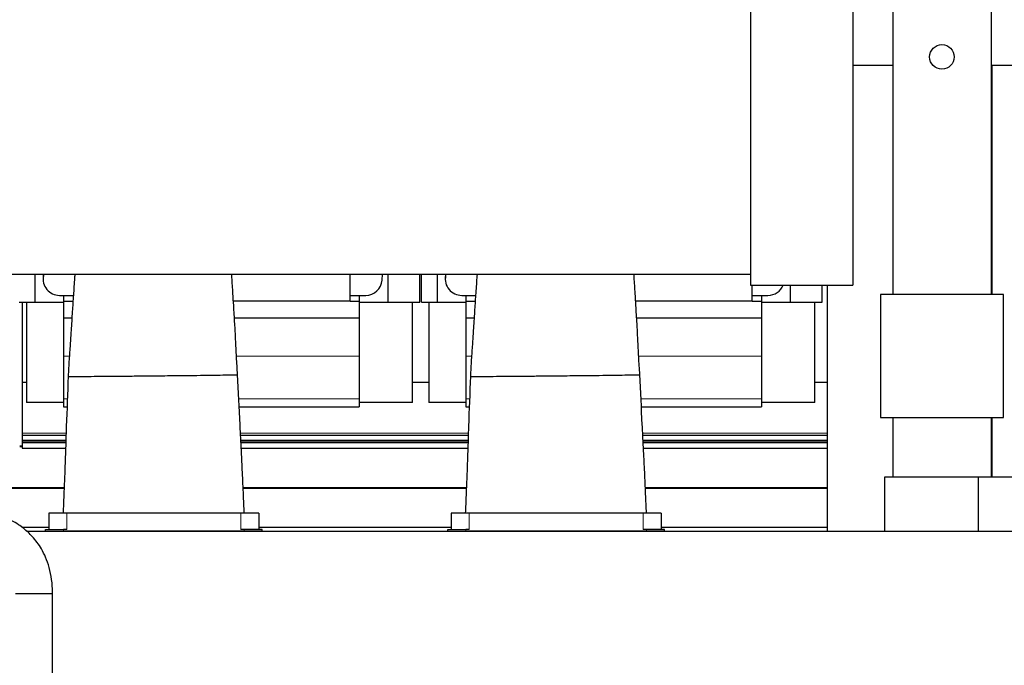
# Model space of a CAD drawing. Header units: inches. Extents: x 0 to 17820, y -10 to 12600.
# Tile 118 of 125: x 15099 to 16298, y 9690 to 10477. Entities that reach past the tile are written whole.
import ezdxf

# ---------------------------------------------------------------- set-up
doc = ezdxf.new("R2010")
doc.units = ezdxf.units.IN
doc.layers.add('1', color=7, linetype='Continuous', true_color=0xffffff)

msp = doc.modelspace()

# ---------------------------------------------------------------- linework, layer by layer
at = {"layer": '1', "color": 2, "linetype": 'Continuous', "lineweight": 25}
for p, q in [((16282.116, 10614.649), (16282.116, 10142.149)), ((15989.116, 10534.498), (15989.116, 10153.662)), ((16113.616, 10534.498), (16113.616, 10153.662)), ((16162.116, 10507.355), (16162.116, 10142.149)), ((16113.617, 10421.649), (16162.116, 10421.649)), ((16113.617, 10421.649), (16162.116, 10421.649)), ((16282.116, 10421.649), (16316.116, 10421.649)), ((16283.116, 10421.649), (16317.116, 10421.649)), ((16283.116, 10421.649), (16283.116, 10142.153)), ((14642.116, 10166.768), (15989.116, 10166.768)), ((15117.117, 10166.769), (15117.117, 10132.649)), ((15127.095, 10163.574), (15127.095, 10161.003)), ((15127.847, 10166.768), (15127.464, 10164.811)), ((15501.116, 10133.989), (15501.116, 10166.767)), ((15540.071, 10159.678), (15540.546, 10166.768)), ((15547.117, 10166.769), (15547.117, 10132.649)), ((15586.117, 10132.649), (15586.117, 10166.768)), ((15588.117, 10132.649), (15588.117, 10166.768)), ((15607.117, 10166.769), (15607.117, 10132.649)), ((15617.095, 10163.574), (15617.095, 10161.003)), ((15617.847, 10166.768), (15617.464, 10164.811)), ((15989.116, 10153.662), (16113.616, 10153.662)), ((15991.116, 10133.989), (15991.116, 10153.663)), ((16037.117, 10153.663), (16037.117, 10132.649)), ((16076.117, 10132.649), (16076.117, 10153.663)), ((16082.116, 10153.659), (16082.116, 9853.649)), ((16082.116, 10153.659), (16082.116, 9853.649)), ((15147.095, 10141.079), (15152.116, 10141.079)), ((15152.116, 10141.079), (15152.116, 10134.144)), ((15152.116, 10141.079), (15164.001, 10141.079)), ((15501.116, 10141.079), (15512.116, 10141.079)), ((15512.116, 10141.079), (15520.116, 10141.079)), ((15512.116, 10141.079), (15512.116, 10134.144)), ((15637.095, 10141.079), (15642.116, 10141.079)), ((15642.116, 10141.079), (15642.116, 10134.144)), ((15642.116, 10141.079), (15654.001, 10141.079)), ((15991.116, 10141.079), (16002.116, 10141.079)), ((16002.116, 10141.079), (16010.116, 10141.079)), ((16002.116, 10141.079), (16002.116, 10134.144)), ((16147.116, 10142.149), (16147.116, 9992.149)), ((16297.116, 10142.149), (16147.116, 10142.149)), ((16297.116, 10142.149), (16147.116, 10142.149)), ((16147.116, 10142.149), (16147.116, 9992.149)), ((16297.116, 9992.149), (16297.116, 10142.149)), ((16297.116, 9992.149), (16297.116, 10142.149)), ((15098.117, 10132.649), (15117.117, 10132.649)), ((15101.616, 10132.649), (15101.616, 10035.424)), ((15106.889, 10132.649), (15106.889, 10010.649)), ((15117.117, 10132.649), (15152.121, 10132.649)), ((15152.116, 10134.144), (15152.116, 10113.563)), ((15152.116, 10134.144), (15163.542, 10134.144)), ((15501.116, 10133.989), (15359.005, 10133.989)), ((15501.116, 10134.144), (15512.116, 10134.144)), ((15512.112, 10132.649), (15547.117, 10132.649)), ((15512.116, 10134.144), (15512.116, 10113.563)), ((15547.117, 10132.649), (15586.117, 10132.649)), ((15577.344, 10010.649), (15577.344, 10132.649)), ((15588.117, 10132.649), (15607.117, 10132.649)), ((15596.889, 10132.649), (15596.889, 10010.649)), ((15607.117, 10132.649), (15642.121, 10132.649)), ((15642.116, 10134.144), (15642.116, 10113.563)), ((15642.116, 10134.144), (15653.542, 10134.144)), ((15991.116, 10133.989), (15849.005, 10133.989)), ((15991.116, 10134.144), (16002.116, 10134.144)), ((16002.112, 10132.649), (16037.117, 10132.649)), ((16002.116, 10134.144), (16002.116, 10113.563)), ((16037.117, 10132.649), (16076.117, 10132.649)), ((16067.344, 10010.649), (16067.344, 10132.649)), ((15152.116, 10113.563), (15152.116, 10067.099)), ((15152.116, 10113.563), (15162.2, 10113.563)), ((15360.233, 10113.563), (15512.116, 10113.563)), ((15512.116, 10113.563), (15512.116, 10067.099)), ((15642.116, 10113.563), (15652.2, 10113.563)), ((15642.116, 10113.563), (15642.116, 10067.099)), ((15850.233, 10113.563), (16002.116, 10113.563)), ((16002.116, 10113.563), (16002.116, 10067.099)), ((15152.116, 10067.099), (15152.116, 10015.124)), ((15512.116, 10067.099), (15512.116, 10015.124)), ((15642.116, 10067.099), (15642.116, 10015.124)), ((16002.116, 10067.099), (16002.116, 10015.124)), ((15101.616, 10035.424), (15101.616, 9972.929)), ((15101.616, 10035.424), (15106.898, 10035.424)), ((15577.357, 10035.424), (15596.908, 10035.424)), ((16067.329, 10035.424), (16082.111, 10035.424)), ((15152.126, 10010.649), (15106.889, 10010.649)), ((15152.116, 10015.124), (15152.116, 10005.149)), ((15152.116, 10005.149), (15156.318, 10005.149)), ((15366.012, 10005.149), (15512.116, 10005.149)), ((15577.344, 10010.649), (15512.113, 10010.649)), ((15512.116, 10015.124), (15512.116, 10005.149)), ((15642.126, 10010.649), (15596.889, 10010.649)), ((15642.116, 10015.124), (15642.116, 10005.149)), ((15642.116, 10005.149), (15646.318, 10005.149)), ((15856.012, 10005.149), (16002.116, 10005.149)), ((16067.344, 10010.649), (16002.113, 10010.649)), ((16002.116, 10015.124), (16002.116, 10005.149)), ((16147.116, 9992.149), (16297.116, 9992.149)), ((16147.116, 9992.149), (16297.116, 9992.149)), ((16162.116, 9992.149), (16162.116, 9919.649)), ((16282.116, 9992.149), (16282.116, 9919.649)), ((16283.116, 9992.157), (16283.116, 9919.649)), ((15101.616, 9972.929), (15101.616, 9970.729)), ((15101.616, 9970.729), (15101.616, 9970.382)), ((15101.616, 9970.382), (15101.616, 9964.598)), ((15101.618, 9957.415), (15098.621, 9957.415)), ((15101.616, 9964.598), (15101.616, 9964.292)), ((15101.616, 9964.292), (15101.616, 9964.021)), ((15101.616, 9964.021), (15101.616, 9962.639)), ((15101.616, 9962.639), (15101.616, 9961.812)), ((15101.616, 9961.812), (15101.616, 9954.757)), ((15101.616, 9961.812), (15154.778, 9961.812)), ((15368.186, 9961.812), (15644.788, 9961.812)), ((15858.158, 9961.812), (16082.111, 9961.812)), ((15101.616, 9954.757), (15154.531, 9954.757)), ((15368.547, 9954.757), (15644.541, 9954.757)), ((15858.538, 9954.757), (16082.111, 9954.757)), ((16152.116, 9919.649), (16152.116, 9853.649)), ((16266.116, 9919.649), (16152.116, 9919.649)), ((16152.116, 9919.649), (16152.116, 9853.649)), ((16266.115, 9919.649), (16152.116, 9919.649)), ((16316.116, 9919.649), (16266.116, 9919.649)), ((16266.116, 9919.649), (16266.116, 9853.649)), ((14880.826, 9905.981), (15152.701, 9905.981)), ((15370.856, 9905.981), (15642.681, 9905.981)), ((15860.837, 9905.981), (16082.07, 9905.981)), ((15156.116, 9875.649), (15134.116, 9875.649)), ((15134.116, 9875.649), (15134.116, 9855.639)), ((15368.116, 9875.649), (15156.116, 9875.649)), ((15390.116, 9875.649), (15368.116, 9875.649)), ((15390.116, 9875.649), (15390.116, 9855.639)), ((15646.116, 9875.649), (15624.116, 9875.649)), ((15624.116, 9875.649), (15624.116, 9855.639)), ((15858.116, 9875.649), (15646.116, 9875.649)), ((15880.116, 9875.649), (15858.116, 9875.649)), ((15880.116, 9875.649), (15880.116, 9855.639)), ((15101.414, 9858.449), (15134.083, 9858.449)), ((15106.991, 9853.649), (16317.116, 9853.649)), ((15130.116, 9855.639), (15152.116, 9855.639)), ((15130.116, 9853.649), (15130.116, 9855.639)), ((15130.116, 9853.649), (15152.116, 9853.649)), ((15156.116, 9855.639), (15152.116, 9855.639)), ((15372.116, 9853.649), (15152.116, 9853.649)), ((15372.116, 9855.639), (15368.116, 9855.639)), ((15394.116, 9855.639), (15372.116, 9855.639)), ((15394.116, 9853.649), (15372.116, 9853.649)), ((15390.07, 9858.449), (15624.113, 9858.449)), ((15394.116, 9853.649), (15394.116, 9855.639)), ((15620.116, 9855.639), (15642.116, 9855.639)), ((15620.116, 9853.649), (15620.116, 9855.639)), ((15620.116, 9853.649), (15642.116, 9853.649)), ((15646.116, 9855.639), (15642.116, 9855.639)), ((15862.116, 9853.649), (15642.116, 9853.649)), ((15862.116, 9855.639), (15858.116, 9855.639)), ((15884.116, 9855.639), (15862.116, 9855.639)), ((15884.116, 9853.649), (15862.116, 9853.649)), ((15880.1, 9858.449), (16082.07, 9858.449)), ((15884.116, 9853.649), (15884.116, 9855.639)), ((15093.616, 9777.649), (15138.616, 9777.649))]:
    msp.add_line(p, q, dxfattribs=at)
at = {"layer": '1', "color": 110, "linetype": 'Continuous', "lineweight": 13}
for p, q in [((15127.464, 10164.811), (15127.464, 10166.768)), ((15617.464, 10164.811), (15617.464, 10166.768)), ((15152.116, 10067.099), (15159.105, 10067.099)), ((15362.691, 10067.099), (15512.116, 10067.099)), ((15642.116, 10067.099), (15649.105, 10067.099)), ((15852.691, 10067.099), (16002.116, 10067.099)), ((15152.116, 10015.124), (15156.683, 10015.124)), ((15365.528, 10015.124), (15512.116, 10015.124)), ((15642.116, 10015.124), (15646.683, 10015.124)), ((15855.528, 10015.124), (16002.116, 10015.124)), ((15101.616, 9972.929), (15155.158, 9972.929)), ((15101.616, 9970.729), (15155.082, 9970.729)), ((15101.616, 9970.382), (15155.063, 9970.382)), ((15367.616, 9972.929), (15645.149, 9972.929)), ((15367.73, 9970.729), (15645.092, 9970.729)), ((15367.749, 9970.382), (15645.073, 9970.382)), ((15857.588, 9972.929), (16082.111, 9972.929)), ((15857.702, 9970.729), (16082.111, 9970.729)), ((15857.721, 9970.382), (16082.111, 9970.382)), ((15098.621, 9956.612), (15101.618, 9956.612)), ((15101.616, 9964.598), (15154.873, 9964.598)), ((15101.616, 9964.292), (15154.873, 9964.292)), ((15101.616, 9964.021), (15154.854, 9964.021)), ((15101.616, 9962.639), (15154.816, 9962.639)), ((15368.034, 9964.598), (15644.883, 9964.598)), ((15368.053, 9964.292), (15644.864, 9964.292)), ((15368.072, 9964.021), (15644.845, 9964.021)), ((15368.129, 9962.639), (15644.807, 9962.639)), ((15858.025, 9964.598), (16082.111, 9964.598)), ((15858.025, 9964.292), (16082.111, 9964.292)), ((15858.044, 9964.021), (16082.111, 9964.021)), ((15858.12, 9962.639), (16082.111, 9962.639)), ((15043.366, 9907.071), (15152.78, 9907.071)), ((15370.827, 9907.071), (15642.78, 9907.071)), ((15860.807, 9907.071), (16082.096, 9907.071)), ((15156.116, 9875.649), (15156.116, 9855.639)), ((15368.116, 9875.649), (15368.116, 9855.639)), ((15646.116, 9875.649), (15646.116, 9855.639)), ((15858.116, 9875.649), (15858.116, 9855.639)), ((15152.116, 9853.649), (15152.116, 9855.639)), ((15372.116, 9853.649), (15372.116, 9855.639)), ((15642.116, 9853.649), (15642.116, 9855.639)), ((15862.116, 9853.649), (15862.116, 9855.639))]:
    msp.add_line(p, q, dxfattribs=at)
at = {"layer": '1', "color": 2, "linetype": 'Continuous', "lineweight": 25}
msp.add_circle((16222.116, 10431.639), 15, dxfattribs=at)
for centre, start_param, end_param in [((15147.095, 10161.003), 2.94929469, 4.71238898), ((15147.095, 10163.574), 2.98061716, 3.14160971), ((15637.095, 10161.003), 2.94929469, 4.71238898), ((15637.095, 10163.574), 2.98061716, 3.14160971), ((15520.116, 10161.003), 4.71238898, 6.21662901), ((16010.116, 10161.003), 4.71238898, 5.90583892)]:
    msp.add_ellipse(centre, major_axis=(20, 0), ratio=0.9961947, start_param=start_param, end_param=end_param, dxfattribs=at)
for points, knots in [([(15165.815, 10166.854), (15165.708, 10165.401), (15165.104, 10157.103), (15164.057, 10142.142), (15162.632, 10120.538), (15161.363, 10100.353), (15160.096, 10080.735), (15158.683, 10062.128), (15158.003, 10049.197), (15157.686, 10042.365)], [0, 0, 0, 0, 0.03927975, 0.22274377, 0.38629813, 0.57091163, 0.70278189, 0.84344768, 1, 1, 1, 1]), ([(15364.095, 10044.499), (15363.592, 10051.679), (15362.657, 10066.017), (15361.791, 10086.794), (15360.58, 10107.738), (15359.485, 10126.426), (15358.518, 10141.795), (15357.806, 10153.335), (15357.318, 10161.086), (15357.039, 10165.483), (15356.961, 10166.723)], [0, 0, 0, 0, 0.16957718, 0.33965565, 0.49267204, 0.67397444, 0.79876889, 0.88078848, 0.96607081, 1, 1, 1, 1]), ([(15655.815, 10166.854), (15655.708, 10165.401), (15655.104, 10157.103), (15654.057, 10142.142), (15652.632, 10120.538), (15651.363, 10100.353), (15650.096, 10080.735), (15648.683, 10062.128), (15648.003, 10049.197), (15647.686, 10042.365)], [0, 0, 0, 0, 0.03927975, 0.22274377, 0.38629813, 0.57091163, 0.70278189, 0.84344768, 1, 1, 1, 1]), ([(15854.095, 10044.499), (15853.592, 10051.679), (15852.657, 10066.017), (15851.791, 10086.794), (15850.58, 10107.738), (15849.485, 10126.426), (15848.518, 10141.795), (15847.806, 10153.335), (15847.318, 10161.086), (15847.039, 10165.483), (15846.961, 10166.723)], [0, 0, 0, 0, 0.16957718, 0.33965565, 0.49267204, 0.67397444, 0.79876889, 0.88078848, 0.96607081, 1, 1, 1, 1]), ([(15157.686, 10042.365), (15156.898, 10022.004), (15155.779, 9991.403), (15154.622, 9958.101), (15154.082, 9941.041), (15153.67, 9929.783), (15153.082, 9914.797), (15152.343, 9896.648), (15151.774, 9882.94), (15151.468, 9875.657)], [0, 0, 0, 0, 0.36642877, 0.55066595, 0.59922757, 0.67337039, 0.75326206, 0.86892468, 1, 1, 1, 1]), ([(15157.686, 10042.365), (15157.685, 10042.364), (15157.68, 10042.357), (15157.662, 10042.346), (15157.749, 10042.333), (15157.998, 10042.315), (15158.855, 10042.292), (15161.862, 10042.265), (15168.609, 10042.263), (15181.33, 10042.317), (15197.505, 10042.426), (15212.34, 10042.549), (15223.54, 10042.652), (15229.276, 10042.708), (15232.083, 10042.736), (15232.747, 10042.743)], [0, 0, 0, 0, 0.00314393, 0.04148455, 0.06065486, 0.07982517, 0.1565064, 0.23318764, 0.38655011, 0.53991258, 0.69327506, 0.84663753, 0.92331876, 0.98562227, 1, 1, 1, 1]), ([(15232.747, 10042.743), (15233.631, 10042.752), (15237.72, 10042.793), (15245.829, 10042.875), (15260.986, 10043.028), (15274.396, 10043.163), (15285.038, 10043.27), (15288.89, 10043.309), (15294.007, 10043.36), (15304.029, 10043.466), (15319.02, 10043.638), (15335.876, 10043.855), (15349.797, 10044.064), (15357.754, 10044.213), (15361.207, 10044.297), (15362.603, 10044.34), (15363.37, 10044.369), (15363.867, 10044.395), (15364.103, 10044.418), (15364.085, 10044.438), (15364.097, 10044.465), (15364.085, 10044.486), (15364.095, 10044.499)], [0, 0, 0, 0, 0.0131787, 0.05271481, 0.10542963, 0.21085925, 0.22403795, 0.23721666, 0.26357406, 0.31628888, 0.4217185, 0.52714813, 0.63257775, 0.73800738, 0.79072219, 0.8170796, 0.84343701, 0.86979441, 0.89615182, 0.92250923, 0.94886663, 1, 1, 1, 1]), ([(15372.18, 9875.655), (15371.852, 9883.335), (15371.234, 9897.601), (15370.405, 9916.401), (15369.708, 9931.704), (15369.157, 9943.13), (15368.651, 9952.576), (15368.243, 9960.395), (15367.848, 9968.055), (15367.461, 9975.705), (15366.187, 10001.184), (15365.067, 10024.114), (15364.095, 10044.499)], [0, 0, 0, 0, 0.13641521, 0.25341554, 0.33398994, 0.40828243, 0.45642845, 0.50187799, 0.54724722, 0.59255195, 0.637808, 1, 1, 1, 1]), ([(15647.686, 10042.365), (15646.898, 10022.004), (15645.779, 9991.403), (15644.622, 9958.101), (15644.082, 9941.041), (15643.67, 9929.783), (15643.082, 9914.797), (15642.343, 9896.648), (15641.774, 9882.94), (15641.468, 9875.657)], [0, 0, 0, 0, 0.36642877, 0.55066595, 0.59922757, 0.67337039, 0.75326206, 0.86892468, 1, 1, 1, 1]), ([(15647.686, 10042.365), (15647.685, 10042.364), (15647.68, 10042.357), (15647.662, 10042.346), (15647.749, 10042.333), (15647.998, 10042.315), (15648.855, 10042.292), (15651.862, 10042.265), (15658.609, 10042.263), (15671.33, 10042.317), (15687.505, 10042.426), (15702.34, 10042.549), (15713.54, 10042.652), (15719.276, 10042.708), (15722.083, 10042.736), (15722.747, 10042.743)], [0, 0, 0, 0, 0.00314393, 0.04148455, 0.06065486, 0.07982517, 0.1565064, 0.23318764, 0.38655011, 0.53991258, 0.69327506, 0.84663753, 0.92331876, 0.98562227, 1, 1, 1, 1]), ([(15722.747, 10042.743), (15723.631, 10042.752), (15727.72, 10042.793), (15735.829, 10042.875), (15750.986, 10043.028), (15764.396, 10043.163), (15775.038, 10043.27), (15778.89, 10043.309), (15784.007, 10043.36), (15794.029, 10043.466), (15809.02, 10043.638), (15825.876, 10043.855), (15839.797, 10044.064), (15847.754, 10044.213), (15851.207, 10044.297), (15852.603, 10044.34), (15853.37, 10044.369), (15853.867, 10044.395), (15854.103, 10044.418), (15854.085, 10044.438), (15854.097, 10044.465), (15854.085, 10044.486), (15854.095, 10044.499)], [0, 0, 0, 0, 0.0131787, 0.05271481, 0.10542963, 0.21085925, 0.22403795, 0.23721666, 0.26357406, 0.31628888, 0.4217185, 0.52714813, 0.63257775, 0.73800738, 0.79072219, 0.8170796, 0.84343701, 0.86979441, 0.89615182, 0.92250923, 0.94886663, 1, 1, 1, 1]), ([(15862.18, 9875.655), (15861.852, 9883.335), (15861.234, 9897.601), (15860.405, 9916.401), (15859.708, 9931.704), (15859.157, 9943.13), (15858.651, 9952.576), (15858.243, 9960.395), (15857.848, 9968.055), (15857.461, 9975.705), (15856.187, 10001.184), (15855.067, 10024.114), (15854.095, 10044.499)], [0, 0, 0, 0, 0.13641521, 0.25341554, 0.33398994, 0.40828243, 0.45642845, 0.50187799, 0.54724722, 0.59255195, 0.637808, 1, 1, 1, 1]), ([(15138.616, 9777.649), (15138.658, 9783.437), (15137.95, 9794.125), (15135.012, 9808.99), (15130.675, 9821.471), (15124.186, 9834.432), (15115.319, 9846.461), (15105.329, 9855.743), (15096.65, 9862.087), (15087.773, 9867.382), (15077.431, 9872.069), (15066.407, 9875.763), (15055.827, 9878.252), (15045.658, 9879.764), (15039.125, 9880.111), (15036.113, 9880.149)], [0, 0, 0, 0, 0.10620414, 0.19837909, 0.27901125, 0.34976167, 0.46576195, 0.55297349, 0.60087634, 0.66433057, 0.74373025, 0.81029008, 0.87899895, 0.94445077, 1, 1, 1, 1]), ([(15138.616, 9607.645), (15138.616, 9611.179), (15138.616, 9633.78), (15138.616, 9674.841), (15138.616, 9714.901), (15138.616, 9738.456), (15138.616, 9746.134), (15138.616, 9753.899), (15138.616, 9761.755), (15138.616, 9769.685), (15138.616, 9774.994), (15138.616, 9777.649)], [0, 0, 0, 0, 0.06236116, 0.39883409, 0.72458146, 0.76929172, 0.81450325, 0.86007087, 0.90630894, 0.95313655, 1, 1, 1, 1])]:
    msp.add_open_spline(points, degree=3, knots=knots, dxfattribs=at)

doc.saveas('drawing.dxf')
